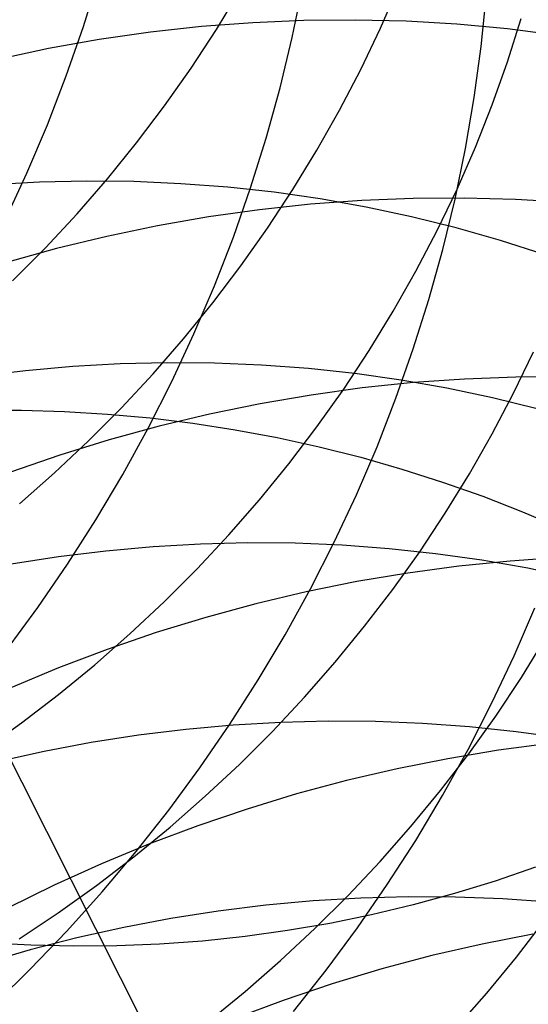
# Model space of a CAD drawing. Header units: millimetres. Extents: x 119 to 175.9, y -203.1 to -153.8.
# Tile 163 of 256: x 134.175 to 134.58, y -160.421 to -159.637. Entities that reach past the tile are written whole.
import ezdxf

# ---------------------------------------------------------------- set-up
doc = ezdxf.new("R2010")
doc.units = ezdxf.units.MM
doc.header["$MEASUREMENT"] = 0
doc.layers.add('Layer 01', color=5, linetype='Continuous', true_color=0x0000ff)

msp = doc.modelspace()

# ---------------------------------------------------------------- linework, layer by layer
at = {"layer": 'Layer 01'}
for p, q in [((134.22578, -159.64294, 51.19722), (134.23813, -159.60327, 51.19033)), ((134.33152, -159.64529, 20.47156), (134.35053, -159.61396, 20.47831)), ((134.39185, -159.65164, 50.681), (134.40014, -159.61126, 50.67263)), ((134.46198, -159.64406, 20.91326), (134.47649, -159.61067, 20.92155)), ((134.54213, -159.65891, 50.16818), (134.54627, -159.61826, 50.15841)), ((134.36041, -159.63984, 45.43598), (134.31967, -159.64296, 45.42856)), ((134.40115, -159.63809, 45.44384), (134.36041, -159.63984, 45.43598)), ((134.44183, -159.63772, 45.45213), (134.40115, -159.63809, 45.44384)), ((134.48242, -159.63872, 45.46084), (134.44183, -159.63772, 45.45213)), ((134.52286, -159.64109, 45.46997), (134.48242, -159.63872, 45.46084)), ((134.56311, -159.64484, 45.47949), (134.52286, -159.64109, 45.46997)), ((134.56303, -159.67101, 21.34241), (134.57399, -159.63652, 21.35188)), ((134.21208, -159.68224, 51.20364), (134.22578, -159.64294, 51.19722)), ((134.27898, -159.64745, 45.4216), (134.23839, -159.6533, 45.41509)), ((134.31967, -159.64296, 45.42856), (134.27898, -159.64745, 45.4216)), ((134.31142, -159.67601, 20.46515), (134.33152, -159.64529, 20.47156)), ((134.44629, -159.67699, 20.90527), (134.46198, -159.64406, 20.91326)), ((134.60311, -159.64995, 45.48941), (134.56311, -159.64484, 45.47949)), ((134.23839, -159.6533, 45.41509), (134.19794, -159.6605, 45.40906)), ((134.38218, -159.69179, 50.68894), (134.39185, -159.65164, 50.681)), ((134.19794, -159.6605, 45.40906), (134.15769, -159.66906, 45.40349)), ((134.53658, -159.69949, 50.17755), (134.54213, -159.65891, 50.16818)), ((134.55084, -159.70517, 21.33323), (134.56303, -159.67101, 21.34241)), ((134.29026, -159.70607, 20.45908), (134.31142, -159.67601, 20.46515)), ((134.42945, -159.70942, 20.89761), (134.44629, -159.67699, 20.90527)), ((134.19707, -159.72113, 51.2096), (134.21208, -159.68224, 51.20364)), ((134.37114, -159.73168, 50.69644), (134.38218, -159.69179, 50.68894)), ((134.52963, -159.73994, 50.18652), (134.53658, -159.69949, 50.17755)), ((134.26806, -159.73545, 20.45337), (134.29026, -159.70607, 20.45908)), ((134.41148, -159.74132, 20.89028), (134.42945, -159.70942, 20.89761)), ((134.53745, -159.73896, 21.32434), (134.55084, -159.70517, 21.33323)), ((134.18075, -159.75956, 51.21508), (134.19707, -159.72113, 51.2096)), ((134.24485, -159.76411, 20.44802), (134.26806, -159.73545, 20.45337)), ((134.35875, -159.77126, 50.7035), (134.37114, -159.73168, 50.69644)), ((134.3924, -159.77264, 20.88329), (134.41148, -159.74132, 20.89028)), ((134.5213, -159.78022, 50.19507), (134.52963, -159.73994, 50.18652)), ((134.52287, -159.77233, 21.31577), (134.53745, -159.73896, 21.32434)), ((134.19087, -159.76684, 25.74493), (134.15328, -159.76891, 25.75083)), ((134.16314, -159.79749, 51.22008), (134.18075, -159.75956, 51.21508)), ((134.22844, -159.76599, 25.73853), (134.19087, -159.76684, 25.74493)), ((134.22065, -159.79201, 20.44304), (134.24485, -159.76411, 20.44802)), ((134.26592, -159.76637, 25.73165), (134.22844, -159.76599, 25.73853)), ((134.30328, -159.76797, 25.72428), (134.26592, -159.76637, 25.73165)), ((134.34047, -159.77079, 25.71643), (134.30328, -159.76797, 25.72428)), ((134.37744, -159.77484, 25.70812), (134.34047, -159.77079, 25.71643)), ((134.34503, -159.81046, 50.71009), (134.35875, -159.77126, 50.7035)), ((134.37223, -159.80335, 20.87665), (134.3924, -159.77264, 20.88329)), ((134.50712, -159.80524, 21.30752), (134.52287, -159.77233, 21.31577)), ((134.41416, -159.7801, 25.69936), (134.37744, -159.77484, 25.70812)), ((134.44721, -159.78134, 45.00652), (134.40646, -159.78434, 44.99947)), ((134.45057, -159.78657, 25.69015), (134.41416, -159.7801, 25.69936)), ((134.48797, -159.77971, 45.01402), (134.44721, -159.78134, 45.00652)), ((134.52867, -159.77944, 45.02195), (134.48797, -159.77971, 45.01402)), ((134.51159, -159.82028, 50.20319), (134.5213, -159.78022, 50.19507)), ((134.56927, -159.78055, 45.03032), (134.52867, -159.77944, 45.02195)), ((134.60972, -159.78303, 45.0391), (134.56927, -159.78055, 45.03032)), ((134.36575, -159.7887, 44.99288), (134.32514, -159.79442, 44.98675)), ((134.40646, -159.78434, 44.99947), (134.36575, -159.7887, 44.99288)), ((134.48663, -159.79424, 25.68051), (134.45057, -159.78657, 25.69015)), ((134.19551, -159.81912, 20.43843), (134.22065, -159.79201, 20.44304)), ((134.32514, -159.79442, 44.98675), (134.28467, -159.8015, 44.9811)), ((134.52231, -159.8031, 25.67045), (134.48663, -159.79424, 25.68051)), ((134.28467, -159.8015, 44.9811), (134.24439, -159.80991, 44.97593)), ((134.35099, -159.83341, 20.87036), (134.37223, -159.80335, 20.87665)), ((134.49021, -159.83766, 21.29959), (134.50712, -159.80524, 21.30752)), ((134.55755, -159.81315, 25.65998), (134.52231, -159.8031, 25.67045)), ((134.24439, -159.80991, 44.97593), (134.20436, -159.81966, 44.97124)), ((134.32998, -159.84926, 50.71622), (134.34503, -159.81046, 50.71009)), ((134.59232, -159.82436, 25.64912), (134.55755, -159.81315, 25.65998)), ((134.20436, -159.81966, 44.97124), (134.16462, -159.83074, 44.96704)), ((134.16943, -159.8454, 20.4342), (134.19551, -159.81912, 20.43843)), ((134.50052, -159.86007, 50.21087), (134.51159, -159.82028, 50.20319)), ((134.32872, -159.86279, 20.86444), (134.35099, -159.83341, 20.87036)), ((134.47217, -159.86955, 21.29201), (134.49021, -159.83766, 21.29959)), ((134.31364, -159.8876, 50.72187), (134.32998, -159.84926, 50.71622)), ((134.4881, -159.89954, 50.21811), (134.50052, -159.86007, 50.21087)), ((134.30543, -159.89145, 20.85889), (134.32872, -159.86279, 20.86444)), ((134.45301, -159.90086, 21.28477), (134.47217, -159.86955, 21.29201)), ((134.28117, -159.91935, 20.85372), (134.30543, -159.89145, 20.85889)), ((134.296, -159.92544, 50.72705), (134.31364, -159.8876, 50.72187)), ((134.47434, -159.93865, 50.22489), (134.4881, -159.89954, 50.21811)), ((134.43277, -159.93156, 21.2779), (134.45301, -159.90086, 21.28477)), ((134.56782, -159.93466, 21.70066), (134.58365, -159.90176, 21.70919)), ((134.21723, -159.9135, 26.10473), (134.17959, -159.91684, 26.11021)), ((134.25487, -159.91139, 26.09873), (134.21723, -159.9135, 26.10473)), ((134.29248, -159.9105, 26.09224), (134.25487, -159.91139, 26.09873)), ((134.33001, -159.91084, 26.08524), (134.29248, -159.9105, 26.09224)), ((134.36742, -159.9124, 26.07776), (134.33001, -159.91084, 26.08524)), ((134.40466, -159.91519, 26.0698), (134.36742, -159.9124, 26.07776)), ((134.44168, -159.9192, 26.06137), (134.40466, -159.91519, 26.0698)), ((134.17959, -159.91684, 26.11021), (134.14201, -159.92139, 26.11518)), ((134.25594, -159.94646, 20.84893), (134.28117, -159.91935, 20.85372)), ((134.47844, -159.92442, 26.05248), (134.44168, -159.9192, 26.06137)), ((134.52896, -159.92347, 44.58225), (134.48819, -159.92636, 44.57556)), ((134.56972, -159.92196, 44.5894), (134.52896, -159.92347, 44.58225)), ((134.61043, -159.9218, 44.597), (134.56972, -159.92196, 44.5894)), ((134.27711, -159.96272, 50.73173), (134.296, -159.92544, 50.72705)), ((134.44748, -159.9306, 44.56932), (134.40685, -159.9362, 44.56356)), ((134.48819, -159.92636, 44.57556), (134.44748, -159.9306, 44.56932)), ((134.51489, -159.93085, 26.04314), (134.47844, -159.92442, 26.05248)), ((134.551, -159.93849, 26.03336), (134.51489, -159.93085, 26.04314)), ((134.40685, -159.9362, 44.56356), (134.36637, -159.94314, 44.55827)), ((134.41146, -159.96161, 21.27138), (134.43277, -159.93156, 21.2779)), ((134.45926, -159.97735, 50.2312), (134.47434, -159.93865, 50.22489)), ((134.55084, -159.96706, 21.69247), (134.56782, -159.93466, 21.70066)), ((134.58672, -159.94732, 26.02316), (134.551, -159.93849, 26.03336)), ((134.2298, -159.97275, 20.84453), (134.25594, -159.94646, 20.84893)), ((134.36637, -159.94314, 44.55827), (134.32608, -159.95143, 44.55346)), ((134.14254, -159.94841, 20.99741), (134.17662, -159.94832, 20.99947)), ((134.17662, -159.94832, 20.99947), (134.21072, -159.9493, 21.00102)), ((134.21072, -159.9493, 21.00102), (134.24479, -159.95135, 21.00204)), ((134.24479, -159.95135, 21.00204), (134.27879, -159.95446, 21.00254)), ((134.27879, -159.95446, 21.00254), (134.31268, -159.95863, 21.00252)), ((134.32608, -159.95143, 44.55346), (134.28604, -159.96105, 44.54914)), ((134.28604, -159.96105, 44.54914), (134.24628, -159.97198, 44.54532)), ((134.25698, -159.99941, 50.73593), (134.27711, -159.96272, 50.73173)), ((134.31268, -159.95863, 21.00252), (134.34642, -159.96385, 21.00198)), ((134.38911, -159.99098, 21.26525), (134.41146, -159.96161, 21.27138)), ((134.34642, -159.96385, 21.00198), (134.37996, -159.97012, 21.00092)), ((134.37996, -159.97012, 21.00092), (134.41328, -159.97742, 20.99934)), ((134.53273, -159.99893, 21.68463), (134.55084, -159.96706, 21.69247)), ((134.20276, -159.99819, 20.84052), (134.2298, -159.97275, 20.84453)), ((134.24628, -159.97198, 44.54532), (134.20686, -159.98422, 44.542)), ((134.41328, -159.97742, 20.99934), (134.44632, -159.98576, 20.99724)), ((134.44287, -160.01559, 50.23705), (134.45926, -159.97735, 50.2312)), ((134.20686, -159.98422, 44.542), (134.16782, -159.99775, 44.53917)), ((134.44632, -159.98576, 20.99724), (134.47906, -159.99512, 20.99463)), ((134.36575, -160.01963, 21.25949), (134.38911, -159.99098, 21.26525)), ((134.17486, -160.02274, 20.83691), (134.20276, -159.99819, 20.84052)), ((134.23563, -160.03547, 50.73963), (134.25698, -159.99941, 50.73593)), ((134.47906, -159.99512, 20.99463), (134.51144, -160.00549, 20.9915)), ((134.5135, -160.03022, 21.67714), (134.53273, -159.99893, 21.68463)), ((134.51144, -160.00549, 20.9915), (134.54343, -160.01686, 20.98786)), ((134.42521, -160.05333, 50.24242), (134.44287, -160.01559, 50.23705)), ((134.54343, -160.01686, 20.98786), (134.57499, -160.02921, 20.98372)), ((134.34141, -160.04753, 21.25412), (134.36575, -160.01963, 21.25949)), ((134.49319, -160.06091, 21.67003), (134.5135, -160.03022, 21.67714)), ((134.57499, -160.02921, 20.98372), (134.60609, -160.04253, 20.97909)), ((134.35266, -160.59323, 42.90834), (134.07222, -160.03712, 44.53433)), ((134.21309, -160.07084, 50.74282), (134.23563, -160.03547, 50.73963)), ((134.31611, -160.07464, 21.24914), (134.34141, -160.04753, 21.25412)), ((134.31883, -160.05488, 26.44659), (134.28113, -160.05703, 26.45268)), ((134.35649, -160.05395, 26.43999), (134.31883, -160.05488, 26.44659)), ((134.39407, -160.05425, 26.43289), (134.35649, -160.05395, 26.43999)), ((134.43152, -160.05578, 26.4253), (134.39407, -160.05425, 26.43289)), ((134.40628, -160.09051, 50.2473), (134.42521, -160.05333, 50.24242)), ((134.4688, -160.05853, 26.41723), (134.43152, -160.05578, 26.4253)), ((134.24345, -160.06041, 26.45826), (134.20581, -160.06501, 26.46331)), ((134.28113, -160.05703, 26.45268), (134.24345, -160.06041, 26.45826)), ((134.50587, -160.06251, 26.40868), (134.4688, -160.05853, 26.41723)), ((134.47181, -160.09095, 21.66329), (134.49319, -160.06091, 21.67003)), ((134.54267, -160.06769, 26.39967), (134.50587, -160.06251, 26.40868)), ((134.20581, -160.06501, 26.46331), (134.16829, -160.07082, 26.46783)), ((134.18939, -160.10548, 50.74551), (134.21309, -160.07084, 50.74282)), ((134.52435, -160.07246, 44.15118), (134.48372, -160.07794, 44.14576)), ((134.56507, -160.06834, 44.15708), (134.52435, -160.07246, 44.15118)), ((134.57917, -160.07409, 26.39021), (134.54267, -160.06769, 26.39967)), ((134.60584, -160.06557, 44.16344), (134.56507, -160.06834, 44.15708)), ((134.28989, -160.10093, 21.24457), (134.31611, -160.07464, 21.24914)), ((134.48372, -160.07794, 44.14576), (134.44323, -160.08477, 44.14081)), ((134.61532, -160.0817, 26.38031), (134.57917, -160.07409, 26.39021)), ((134.44323, -160.08477, 44.14081), (134.40294, -160.09293, 44.13635)), ((134.40294, -160.09293, 44.13635), (134.36289, -160.10242, 44.13238)), ((134.38612, -160.12711, 50.25169), (134.40628, -160.09051, 50.2473)), ((134.44938, -160.12031, 21.65693), (134.47181, -160.09095, 21.66329)), ((134.26278, -160.12637, 21.2404), (134.28989, -160.10093, 21.24457)), ((134.36289, -160.10242, 44.13238), (134.32312, -160.11322, 44.12891)), ((134.16456, -160.13936, 50.7477), (134.18939, -160.10548, 50.74551)), ((134.56832, -160.14374, 49.76012), (134.58474, -160.1056, 49.75406)), ((134.32312, -160.11322, 44.12891), (134.28369, -160.12533, 44.12593)), ((134.2348, -160.15092, 21.23664), (134.26278, -160.12637, 21.2404)), ((134.28369, -160.12533, 44.12593), (134.24465, -160.13873, 44.12346)), ((134.36474, -160.16306, 50.25559), (134.38612, -160.12711, 50.25169)), ((134.42595, -160.14895, 21.65096), (134.44938, -160.12031, 21.65693)), ((134.57404, -160.16106, 22.06169), (134.59334, -160.12978, 22.06943)), ((134.24465, -160.13873, 44.12346), (134.20603, -160.1534, 44.12149)), ((134.206, -160.17457, 21.2333), (134.2348, -160.15092, 21.23664)), ((134.40153, -160.17684, 21.64539), (134.42595, -160.14895, 21.65096)), ((134.55062, -160.18137, 49.7657), (134.56832, -160.14374, 49.76012)), ((134.20603, -160.1534, 44.12149), (134.1679, -160.16932, 44.12003)), ((134.34218, -160.19834, 50.25898), (134.36474, -160.16306, 50.25559)), ((134.55365, -160.19173, 22.05434), (134.57404, -160.16106, 22.06169)), ((134.17641, -160.19727, 21.23037), (134.206, -160.17457, 21.2333)), ((134.37616, -160.20394, 21.64023), (134.40153, -160.17684, 21.64539)), ((134.53165, -160.21845, 49.7708), (134.55062, -160.18137, 49.7657)), ((134.14606, -160.21901, 21.22787), (134.17641, -160.19727, 21.23037)), ((134.38265, -160.1968, 26.78827), (134.3449, -160.19899, 26.79446)), ((134.42035, -160.19583, 26.78157), (134.38265, -160.1968, 26.78827)), ((134.45798, -160.1961, 26.77437), (134.42035, -160.19583, 26.78157)), ((134.49548, -160.19759, 26.76667), (134.45798, -160.1961, 26.77437)), ((134.53281, -160.2003, 26.75849), (134.49548, -160.19759, 26.76667)), ((134.5322, -160.22175, 22.04736), (134.55365, -160.19173, 22.05434)), ((134.30717, -160.20241, 26.80013), (134.26949, -160.20705, 26.80527)), ((134.3449, -160.19899, 26.79446), (134.30717, -160.20241, 26.80013)), ((134.31845, -160.23289, 50.26187), (134.34218, -160.19834, 50.25898)), ((134.34986, -160.23023, 21.63548), (134.37616, -160.20394, 21.64023)), ((134.56992, -160.20424, 26.74983), (134.53281, -160.2003, 26.75849)), ((134.60677, -160.2094, 26.7407), (134.56992, -160.20424, 26.74983)), ((134.23191, -160.2129, 26.80988), (134.19448, -160.21996, 26.81396)), ((134.26949, -160.20705, 26.80527), (134.23191, -160.2129, 26.80988)), ((134.59656, -160.21362, 43.73872), (134.55593, -160.21898, 43.73362)), ((134.19448, -160.21996, 26.81396), (134.15723, -160.22822, 26.81749)), ((134.51146, -160.25494, 49.77541), (134.53165, -160.21845, 49.7708)), ((134.55593, -160.21898, 43.73362), (134.51545, -160.22569, 43.729)), ((134.51545, -160.22569, 43.729), (134.47515, -160.23373, 43.72486)), ((134.5097, -160.2511, 22.04078), (134.5322, -160.22175, 22.04736)), ((134.29359, -160.26667, 50.26426), (134.31845, -160.23289, 50.26187)), ((134.32267, -160.25567, 21.63114), (134.34986, -160.23023, 21.63548)), ((134.47515, -160.23373, 43.72486), (134.4351, -160.2431, 43.72122)), ((134.4351, -160.2431, 43.72122), (134.39533, -160.25378, 43.71807)), ((134.48619, -160.27973, 22.03461), (134.5097, -160.2511, 22.04078)), ((134.29462, -160.28022, 21.62723), (134.32267, -160.25567, 21.63114)), ((134.39533, -160.25378, 43.71807), (134.35591, -160.26576, 43.71542)), ((134.49004, -160.29079, 49.77952), (134.51146, -160.25494, 49.77541)), ((134.26763, -160.29965, 50.26613), (134.29359, -160.26667, 50.26426)), ((134.35591, -160.26576, 43.71542), (134.31686, -160.27903, 43.71327)), ((134.26574, -160.30387, 21.62374), (134.29462, -160.28022, 21.62723)), ((134.31686, -160.27903, 43.71327), (134.27824, -160.29358, 43.71162)), ((134.4617, -160.3076, 22.02884), (134.48619, -160.27973, 22.03461)), ((134.46745, -160.32596, 49.78314), (134.49004, -160.29079, 49.77952)), ((134.27824, -160.29358, 43.71162), (134.24011, -160.30937, 43.71048)), ((134.2406, -160.33178, 50.26749), (134.26763, -160.29965, 50.26613)), ((134.23607, -160.32657, 21.62069), (134.26574, -160.30387, 21.62374)), ((134.43625, -160.3347, 22.02348), (134.4617, -160.3076, 22.02884)), ((134.24011, -160.30937, 43.71048), (134.20249, -160.3264, 43.70984)), ((134.58518, -160.31213, 17.01409), (134.55319, -160.32316, 17.00956)), ((134.55319, -160.32316, 17.00956), (134.5208, -160.33315, 17.00544)), ((134.20249, -160.3264, 43.70984), (134.16544, -160.34464, 43.70972)), ((134.20565, -160.34831, 21.61807), (134.23607, -160.32657, 21.62069)), ((134.44369, -160.3604, 49.78626), (134.46745, -160.32596, 49.78314)), ((134.21253, -160.36302, 50.26833), (134.2406, -160.33178, 50.26749)), ((134.40848, -160.33892, 27.12996), (134.3707, -160.34238, 27.13573)), ((134.44627, -160.33668, 27.12368), (134.40848, -160.33892, 27.12996)), ((134.40987, -160.36098, 22.01855), (134.43625, -160.3347, 22.02348)), ((134.48402, -160.33568, 27.11688), (134.44627, -160.33668, 27.12368)), ((134.52169, -160.3359, 27.10957), (134.48402, -160.33568, 27.11688)), ((134.5208, -160.33315, 17.00544), (134.48805, -160.3421, 17.00176)), ((134.55924, -160.33735, 27.10177), (134.52169, -160.3359, 27.10957)), ((134.59661, -160.34004, 27.09348), (134.55924, -160.33735, 27.10177)), ((134.3707, -160.34238, 27.13573), (134.33297, -160.34706, 27.14097)), ((134.48805, -160.3421, 17.00176), (134.45499, -160.34999, 16.99852)), ((134.17451, -160.36906, 21.61588), (134.20565, -160.34831, 21.61807)), ((134.29534, -160.35296, 27.14567), (134.25786, -160.36006, 27.14983)), ((134.33297, -160.34706, 27.14097), (134.29534, -160.35296, 27.14567)), ((134.45499, -160.34999, 16.99852), (134.42165, -160.35682, 16.99571)), ((134.57021, -160.38362, 22.41794), (134.59278, -160.3543, 22.42474)), ((134.25786, -160.36006, 27.14983), (134.22057, -160.36837, 27.15345)), ((134.38808, -160.36257, 16.99334), (134.35431, -160.36724, 16.99142)), ((134.38261, -160.38641, 22.01405), (134.40987, -160.36098, 22.01855)), ((134.42165, -160.35682, 16.99571), (134.38808, -160.36257, 16.99334)), ((134.4188, -160.39408, 49.78886), (134.44369, -160.3604, 49.78626)), ((134.18346, -160.39334, 50.26866), (134.21253, -160.36302, 50.26833)), ((134.22057, -160.36837, 27.15345), (134.18352, -160.37787, 27.15652)), ((134.35431, -160.36724, 16.99142), (134.32039, -160.37083, 16.98995)), ((134.58323, -160.3653, 43.3229), (134.54294, -160.37323, 43.31907)), ((134.18352, -160.37787, 27.15652), (134.14675, -160.38854, 27.15904)), ((134.18396, -160.37423, 16.98854), (134.14988, -160.37234, 16.98932)), ((134.2181, -160.37502, 16.98822), (134.18396, -160.37423, 16.98854)), ((134.25224, -160.37472, 16.98834), (134.2181, -160.37502, 16.98822)), ((134.28635, -160.37332, 16.98892), (134.25224, -160.37472, 16.98834)), ((134.32039, -160.37083, 16.98995), (134.28635, -160.37332, 16.98892)), ((134.54294, -160.37323, 43.31907), (134.50289, -160.38249, 43.31572)), ((134.50289, -160.38249, 43.31572), (134.46314, -160.39305, 43.31287)), ((134.54662, -160.41224, 22.41156), (134.57021, -160.38362, 22.41794)), ((134.15341, -160.42271, 50.26847), (134.18346, -160.39334, 50.26866)), ((134.35448, -160.41096, 22.00998), (134.38261, -160.38641, 22.01405)), ((134.46314, -160.39305, 43.31287), (134.42371, -160.40492, 43.31052)), ((134.39281, -160.42696, 49.79096), (134.4188, -160.39408, 49.78886)), ((134.42371, -160.40492, 43.31052), (134.38467, -160.41807, 43.30866)), ((134.32553, -160.43461, 22.00635), (134.35448, -160.41096, 22.00998)), ((134.52205, -160.4401, 22.40559), (134.54662, -160.41224, 22.41156)), ((134.38467, -160.41807, 43.30866), (134.34606, -160.4325, 43.30731))]:
    msp.add_line(p, q, dxfattribs=at)

doc.saveas('drawing.dxf')
